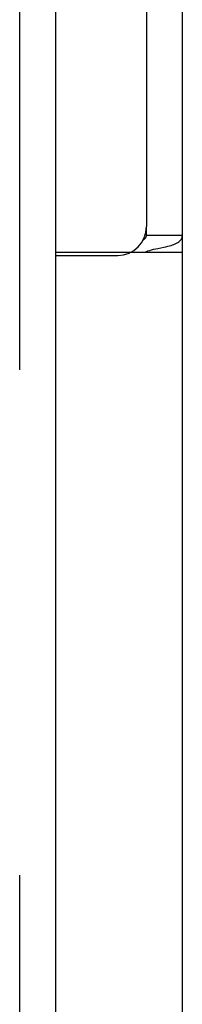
# Model space of a CAD drawing. Header units: inches. Extents: x 0 to 200, y 0 to 129.
# Tile 95 of 99: x 157.591 to 157.946, y 75.349 to 77.492. Entities that reach past the tile are written whole.
import ezdxf

# ---------------------------------------------------------------- set-up
doc = ezdxf.new("R2010")
doc.units = ezdxf.units.IN
doc.header["$LTSCALE"] = 11
doc.header["$MEASUREMENT"] = 0
doc.linetypes.add('HIDDEN', pattern=[0.2, 0.1, -0.1])
doc.layers.get('0').update_dxf_attribs({"linetype": 'CONTINUOUS'})
doc.layers.add('REAR_DOOR_ASSEMBLY', color=7, linetype='CONTINUOUS')

msp = doc.modelspace()

# ---------------------------------------------------------------- linework, layer by layer
at = {"color": 7, "linetype": 'Continuous'}
for p, q in [((157.8675, 78.3831), (157.8675, 77.0413)), ((157.9455, 12.8368), (157.9455, 78.3508)), ((157.9455, 77.0222), (157.8675, 77.0222)), ((157.8919, 76.9939), (157.9053, 76.9966)), ((157.669, 76.9856), (157.9455, 76.9856)), ((157.669, 76.9788), (157.805, 76.9788))]:
    msp.add_line(p, q, dxfattribs=at)
at = {"color": 3, "linetype": 'Continuous'}
msp.add_line((157.8675, 77.0222), (157.8675, 77.0413), dxfattribs=at)
msp.add_lwpolyline([(157.8605, 77.0126), (157.8624, 77.0138), (157.864, 77.0151), (157.8653, 77.0164), (157.8663, 77.0179), (157.867, 77.0193), (157.8674, 77.0207), (157.8675, 77.0222)], dxfattribs=at)
at = {"color": 7, "linetype": 'Continuous'}
for points in [[(157.9053, 76.9966), (157.9096, 76.9975), (157.9136, 76.9985), (157.9174, 76.9994), (157.921, 77.0004), (157.9242, 77.0014), (157.9272, 77.0025), (157.9301, 77.0037), (157.9328, 77.005), (157.9354, 77.0064), (157.9376, 77.0079), (157.9395, 77.0094), (157.9411, 77.011), (157.9424, 77.0126), (157.9435, 77.0143), (157.9444, 77.016), (157.945, 77.0179), (157.9454, 77.02), (157.9455, 77.0222)], [(157.8639, 76.9856), (157.8671, 76.9871), (157.8706, 76.9884), (157.8744, 76.9897), (157.8785, 76.9909), (157.8829, 76.9919), (157.8874, 76.9929), (157.8919, 76.9939)]]:
    msp.add_lwpolyline(points, dxfattribs=at)
msp.add_arc((157.805, 77.0413), 0.0625, 270, 360, dxfattribs=at)
at = {"layer": 'REAR_DOOR_ASSEMBLY', "color": 8, "linetype": 'HIDDEN'}
msp.add_line((157.591, 77.8299), (157.591, 17.6258), dxfattribs=at)
at = {"layer": 'REAR_DOOR_ASSEMBLY', "color": 3, "linetype": 'Continuous'}
msp.add_line((157.669, 77.8299), (157.669, 17.6258), dxfattribs=at)

doc.saveas('drawing.dxf')
